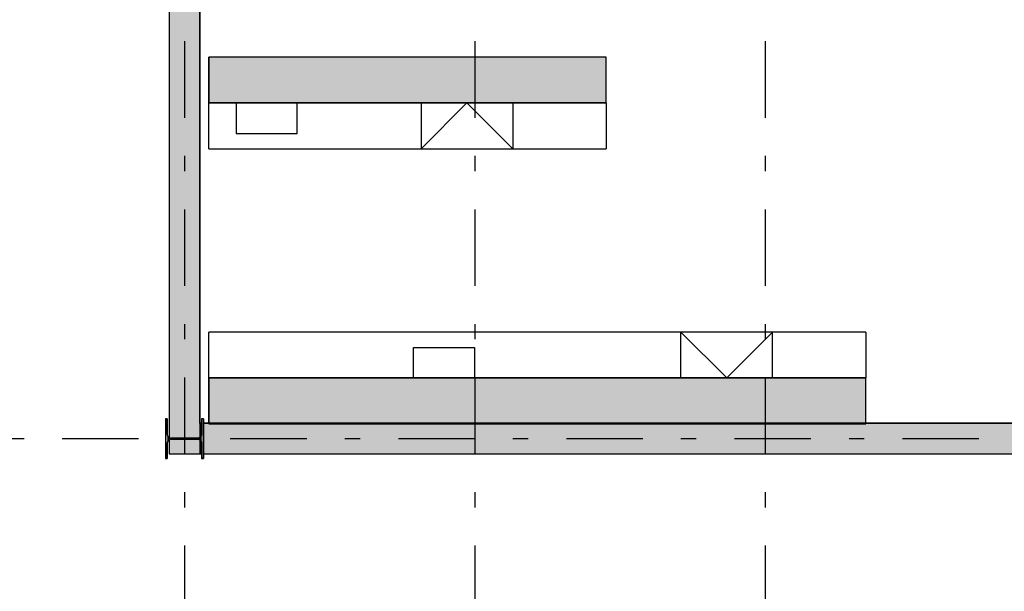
# Model space of a CAD drawing. Extents: x 2 to 87, y -108 to 11.
# Tile 109 of 256: x 14.95 to 21.39, y -71.41 to -67.67. Entities that reach past the tile are written whole.
import ezdxf

# ---------------------------------------------------------------- set-up
doc = ezdxf.new("R2010")
doc.units = 0
doc.header["$MEASUREMENT"] = 0
doc.linetypes.add('DASHDOT', pattern=[1, 0.5, -0.25, 0, -0.25])
for name, color, linetype in [('16', 7, 'CONTINUOUS'), ('25', 7, 'CONTINUOUS'), ('31', 7, 'CONTINUOUS'), ('5', 7, 'CONTINUOUS'), ('6', 7, 'CONTINUOUS'), ('7', 7, 'CONTINUOUS')]:
    doc.layers.add(name, color=color, linetype=linetype)

# ---------------------------------------------------------------- blocks, each defined once
blk = doc.blocks.new('*N44')
at = {"layer": '7', "color": 62, "linetype": 'Continuous'}
for p, q in [((-0.1125, 0.13), (-0.125, 0.13)), ((-0.125, 0.13), (-0.125, -0.13)), ((-0.1125, 0.13), (-0.1125, 0.0277)), ((0.125, 0.13), (0.1125, 0.13)), ((0.1125, 0.13), (0.1125, 0.0277)), ((0.125, 0.13), (0.125, -0.13)), ((-0.1093, 0.0157), (-0.1125, 0.0277)), ((-0.1005, 0.007), (-0.1093, 0.0157)), ((-0.0885, 0.0037), (-0.1005, 0.007)), ((0.0885, 0.0037), (-0.0885, 0.0037)), ((0.1005, 0.007), (0.0885, 0.0037)), ((0.1093, 0.0157), (0.1005, 0.007)), ((0.1125, 0.0277), (0.1093, 0.0157)), ((-0.1093, -0.0158), (-0.1125, -0.0278)), ((-0.1125, -0.0278), (-0.1125, -0.13)), ((-0.1005, -0.007), (-0.1093, -0.0158)), ((-0.0885, -0.0038), (-0.1005, -0.007)), ((0.0885, -0.0038), (-0.0885, -0.0038)), ((0.1005, -0.007), (0.0885, -0.0038)), ((0.1093, -0.0158), (0.1005, -0.007)), ((0.1125, -0.0278), (0.1093, -0.0158)), ((0.1125, -0.0278), (0.1125, -0.13)), ((-0.1125, -0.13), (-0.125, -0.13)), ((0.125, -0.13), (0.1125, -0.13))]:
    blk.add_line(p, q, dxfattribs=at)
for points in [[(-0.1125, 0.13), (-0.125, 0.13), (-0.125, -0.13)], [(-0.1125, 0.13), (-0.1125, -0.13), (-0.125, -0.13)], [(-0.125, 0.13), (-0.125, 0.13), (-0.125, -0.13)], [(-0.1125, 0.13), (-0.1125, 0.13), (-0.1125, 0.0277)], [(0.125, 0.13), (0.1125, 0.13), (0.1125, -0.13)], [(0.125, 0.13), (0.125, -0.13), (0.1125, -0.13)], [(0.1125, 0.13), (0.1125, 0.13), (0.1125, 0.0277)], [(0.125, 0.13), (0.125, 0.13), (0.125, -0.13)], [(-0.1093, 0.0157), (-0.1125, 0.0277), (-0.1125, -0.0278)], [(-0.1093, 0.0157), (-0.1093, -0.0158), (-0.1125, -0.0278)], [(-0.1005, 0.007), (-0.1093, 0.0157), (-0.1093, -0.0158)], [(-0.1005, 0.007), (-0.1005, -0.007), (-0.1093, -0.0158)], [(-0.0885, 0.0037), (-0.1005, 0.007), (-0.1005, -0.007)], [(-0.0885, 0.0037), (-0.0885, -0.0038), (-0.1005, -0.007)], [(0.0885, 0.0037), (-0.0885, 0.0037), (-0.0885, -0.0038)], [(0.0885, 0.0037), (0.0885, -0.0038), (-0.0885, -0.0038)], [(0.1005, 0.007), (0.0885, 0.0037), (0.0885, -0.0038)], [(0.1005, 0.007), (0.1005, -0.007), (0.0885, -0.0038)], [(0.1093, 0.0157), (0.1005, 0.007), (0.1005, -0.007)], [(0.1093, 0.0157), (0.1093, -0.0158), (0.1005, -0.007)], [(0.1125, 0.0277), (0.1093, 0.0157), (0.1093, -0.0158)], [(0.1125, 0.0277), (0.1125, -0.0278), (0.1093, -0.0158)], [(-0.1125, -0.0278), (-0.1125, -0.0278), (-0.1125, -0.13)], [(0.1125, -0.0278), (0.1125, -0.0278), (0.1125, -0.13)]]:
    blk.add_solid(points, dxfattribs=at)
blk = doc.blocks.new('*N232')
at = {"layer": '16', "color": 62, "linetype": 'Continuous'}
for p, q in [((-4.3, 0), (-4.3, 0.3)), ((0, 0.3), (-4.3, 0.3)), ((0, 0), (0, 0.3)), ((-0.4074, 0), (-4.3, 0)), ((0, 0), (-0.4074, 0))]:
    blk.add_line(p, q, dxfattribs=at)
for points in [[(0, 0), (0, 0.3), (-4.3, 0.3)], [(0, 0), (-4.3, 0), (-4.3, 0.3)], [(0, 0.3), (0, 0.3), (-4.3, 0.3)], [(-0.4074, 0), (-0.4074, 0), (-4.3, 0)], [(0, 0), (0, 0), (-0.4074, 0)]]:
    blk.add_solid(points, dxfattribs=at)
blk = doc.blocks.new('*N485')
at = {"layer": '16', "color": 62, "linetype": 'Continuous'}
for p, q in [((-2.6, -0.3), (-2.6, 0)), ((0, 0), (-2.6, 0)), ((0, -0.3), (0, 0)), ((0, -0.3), (-2.6, -0.3))]:
    blk.add_line(p, q, dxfattribs=at)
for points in [[(0, -0.3), (0, 0), (-2.6, 0)], [(0, -0.3), (-2.6, -0.3), (-2.6, 0)], [(0, 0), (0, 0), (-2.6, 0)], [(0, -0.3), (0, -0.3), (-2.6, -0.3)]]:
    blk.add_solid(points, dxfattribs=at)

msp = doc.modelspace()

# ---------------------------------------------------------------- linework, layer by layer
at = {"layer": '16', "color": 62, "linetype": 'Continuous'}
for p, q in [((18.7874, -67.9104), (16.1874, -67.9104)), ((16.1874, -67.9104), (16.1874, -68.2104)), ((18.7874, -68.2104), (18.7874, -67.9104)), ((16.1874, -68.2104), (18.7874, -68.2104)), ((16.1874, -68.5104), (16.1874, -68.2104)), ((16.3657, -68.2104), (16.3657, -68.4104)), ((16.7657, -68.4104), (16.7657, -68.2104)), ((18.7874, -68.2104), (18.7874, -68.5104)), ((16.3657, -68.4104), (16.7657, -68.4104)), ((16.1874, -68.5104), (18.7874, -68.5104)), ((16.1874, -70.0104), (16.1874, -69.7104)), ((20.4874, -69.7104), (16.1874, -69.7104)), ((20.4874, -69.7104), (20.4874, -70.0104)), ((17.5265, -70.0104), (17.5265, -69.8104)), ((17.5265, -69.8104), (17.9265, -69.8104)), ((17.9265, -69.8104), (17.9265, -70.0104)), ((20.4874, -70.0104), (16.1874, -70.0104)), ((16.1874, -70.0104), (16.1874, -70.3104)), ((20.4874, -70.3104), (20.4874, -70.0104)), ((16.1874, -70.3104), (20.4874, -70.3104))]:
    msp.add_line(p, q, dxfattribs=at)
at = {"layer": '25', "color": 62, "linetype": 'Continuous'}
for p, q in [((15.9276, -65.8144), (15.9276, -70.4005)), ((16.1276, -65.8144), (16.1276, -70.4005)), ((16.1276, -70.3075), (16.1401, -70.3075)), ((16.1276, -70.3075), (16.1276, -70.3084)), ((16.1276, -70.3084), (16.1276, -70.3085)), ((16.1276, -70.3085), (16.1276, -70.3797)), ((16.1401, -70.3075), (16.1401, -70.3084)), ((16.1401, -70.3084), (16.1401, -70.3085)), ((16.1401, -70.3085), (16.1401, -70.3797)), ((24.0076, -70.3075), (16.1526, -70.3084)), ((16.1526, -70.3084), (16.1526, -70.3085)), ((16.1526, -70.3085), (16.1526, -70.3797)), ((15.9276, -70.4005), (15.9276, -70.4006)), ((15.9276, -70.4006), (15.9391, -70.4037)), ((15.928, -70.4143), (15.9276, -70.4144)), ((15.9276, -70.4144), (15.9276, -70.5075)), ((15.9391, -70.4112), (15.928, -70.4143)), ((15.9391, -70.4037), (16.0313, -70.4037)), ((15.9391, -70.4112), (16.1161, -70.4112)), ((16.0313, -70.4037), (16.0881, -70.4037)), ((16.0881, -70.4037), (16.1161, -70.4037)), ((16.1271, -70.4006), (16.1161, -70.4037)), ((16.1161, -70.4112), (16.1276, -70.4143)), ((16.1276, -70.4005), (16.1271, -70.4006)), ((16.1276, -70.3797), (16.1276, -70.3917)), ((16.1276, -70.3917), (16.1276, -70.4005)), ((16.1281, -70.4005), (16.1276, -70.4006)), ((16.1276, -70.4006), (16.1276, -70.4005)), ((16.1276, -70.4143), (16.1276, -70.4144)), ((16.1276, -70.4144), (16.1276, -70.5075)), ((16.1276, -70.4144), (16.1276, -70.4232)), ((16.1276, -70.4144), (16.1368, -70.4232)), ((16.1276, -70.4232), (16.1276, -70.4352)), ((16.1276, -70.4352), (16.1276, -70.5075)), ((16.1368, -70.3917), (16.1281, -70.4005)), ((16.1401, -70.3797), (16.1368, -70.3917)), ((16.1368, -70.4232), (16.1401, -70.4352)), ((16.1401, -70.4352), (16.1401, -70.5075)), ((16.1526, -70.3797), (16.1526, -70.3917)), ((16.1526, -70.3917), (16.1526, -70.4005)), ((16.1526, -70.4005), (16.1526, -70.4006)), ((16.1526, -70.4006), (16.1526, -70.4144)), ((16.1526, -70.4144), (16.1526, -70.4232)), ((16.1526, -70.4232), (16.1526, -70.4352)), ((16.1526, -70.4352), (16.1526, -70.5075)), ((15.9276, -70.5075), (16.1276, -70.5075)), ((16.1276, -70.5075), (16.1368, -70.5075)), ((16.1368, -70.5075), (16.1401, -70.5075)), ((16.1526, -70.5075), (22.6576, -70.5075)), ((16.1526, -70.5075), (22.6576, -70.5075))]:
    msp.add_line(p, q, dxfattribs=at)
for p in [(16.1276, -70.3075), (16.1401, -70.3075), (16.1276, -70.4144), (16.1276, -70.4144), (16.1526, -70.4144)]:
    msp.add_point(p, dxfattribs=at)
for points in [[(15.9276, -65.8144), (15.9276, -70.4005), (16.1276, -70.4005)], [(15.9276, -65.8144), (16.1276, -65.8144), (16.1276, -70.4005)], [(16.1276, -70.3075), (16.1276, -70.3075), (16.1401, -70.3075)], [(16.1276, -70.3075), (16.1276, -70.3075), (16.1401, -70.3075)], [(16.1276, -70.3075), (16.1401, -70.3075), (16.1401, -70.3075)], [(16.1276, -70.3075), (16.1276, -70.3084), (16.1401, -70.3084)], [(16.1276, -70.3075), (16.1401, -70.3075), (16.1401, -70.3084)], [(16.1276, -70.3084), (16.1276, -70.3085), (16.1401, -70.3085)], [(16.1276, -70.3084), (16.1401, -70.3084), (16.1401, -70.3085)], [(16.1276, -70.3085), (16.1276, -70.3797), (16.1401, -70.3797)], [(16.1276, -70.3085), (16.1401, -70.3085), (16.1401, -70.3797)], [(24.0076, -70.3075), (16.1526, -70.3084), (24.0076, -70.3084)], [(16.1526, -70.3084), (16.1526, -70.3085), (24.0076, -70.3085)], [(16.1526, -70.3084), (24.0076, -70.3084), (24.0076, -70.3085)], [(16.1526, -70.3085), (16.1526, -70.3797), (24.0076, -70.3797)], [(16.1526, -70.3085), (24.0076, -70.3085), (24.0076, -70.3797)], [(15.9276, -70.4005), (15.9276, -70.4006), (16.1271, -70.4006)], [(15.9276, -70.4005), (16.1276, -70.4005), (16.1271, -70.4006)], [(15.9276, -70.4006), (15.9391, -70.4037), (16.1161, -70.4037)], [(15.9276, -70.4006), (16.1271, -70.4006), (16.1161, -70.4037)], [(15.928, -70.4143), (15.9276, -70.4144), (16.1276, -70.4144)], [(15.9276, -70.4144), (15.9276, -70.5075), (16.1276, -70.5075)], [(15.9276, -70.4144), (16.1276, -70.4144), (16.1276, -70.5075)], [(15.9391, -70.4112), (15.928, -70.4143), (16.1276, -70.4143)], [(15.928, -70.4143), (16.1276, -70.4143), (16.1276, -70.4144)], [(15.9391, -70.4037), (15.9391, -70.4037), (16.0313, -70.4037)], [(15.9391, -70.4112), (15.9391, -70.4112), (16.1161, -70.4112)], [(15.9391, -70.4112), (16.1161, -70.4112), (16.1276, -70.4143)], [(16.0313, -70.4037), (16.0313, -70.4037), (16.0881, -70.4037)], [(16.0881, -70.4037), (16.0881, -70.4037), (16.1161, -70.4037)], [(16.1276, -70.3797), (16.1276, -70.3917), (16.1368, -70.3917)], [(16.1276, -70.3797), (16.1401, -70.3797), (16.1368, -70.3917)], [(16.1276, -70.3917), (16.1276, -70.4005), (16.1281, -70.4005)], [(16.1276, -70.3917), (16.1368, -70.3917), (16.1281, -70.4005)], [(16.1276, -70.4005), (16.1281, -70.4005), (16.1276, -70.4006)], [(16.1276, -70.4144), (16.1276, -70.4144), (16.1276, -70.4144)], [(16.1276, -70.4144), (16.1276, -70.4232), (16.1368, -70.4232)], [(16.1276, -70.4144), (16.1276, -70.4144), (16.1368, -70.4232)], [(16.1276, -70.4232), (16.1276, -70.4352), (16.1401, -70.4352)], [(16.1276, -70.4232), (16.1368, -70.4232), (16.1401, -70.4352)], [(16.1276, -70.4352), (16.1276, -70.5075), (16.1401, -70.5075)], [(16.1276, -70.4352), (16.1401, -70.4352), (16.1401, -70.5075)], [(16.1526, -70.3797), (16.1526, -70.3917), (24.0076, -70.3917)], [(16.1526, -70.3797), (24.0076, -70.3797), (24.0076, -70.3917)], [(16.1526, -70.3917), (16.1526, -70.4005), (24.0076, -70.4005)], [(16.1526, -70.3917), (24.0076, -70.3917), (24.0076, -70.4005)], [(16.1526, -70.4005), (16.1526, -70.4006), (24.0076, -70.4006)], [(16.1526, -70.4005), (24.0076, -70.4005), (24.0076, -70.4006)], [(16.1526, -70.4006), (16.1526, -70.4144), (24.0076, -70.4144)], [(16.1526, -70.4006), (24.0076, -70.4006), (24.0076, -70.4144)], [(16.1526, -70.4144), (16.1526, -70.4144), (24.0076, -70.4144)], [(16.1526, -70.4144), (24.0076, -70.4144), (24.0076, -70.4144)], [(16.1526, -70.4144), (16.1526, -70.4232), (24.0076, -70.4232)], [(16.1526, -70.4144), (24.0076, -70.4144), (24.0076, -70.4232)], [(16.1526, -70.4232), (16.1526, -70.4352), (24.0076, -70.4352)], [(16.1526, -70.4232), (24.0076, -70.4232), (24.0076, -70.4352)], [(16.1526, -70.4352), (16.1526, -70.5075), (24.0076, -70.5075)], [(16.1526, -70.4352), (24.0076, -70.4352), (24.0076, -70.5075)], [(15.9276, -70.5075), (15.9276, -70.5075), (16.1276, -70.5075)], [(16.1276, -70.5075), (16.1276, -70.5075), (16.1368, -70.5075)], [(16.1368, -70.5075), (16.1368, -70.5075), (16.1401, -70.5075)], [(16.1526, -70.5075), (16.1526, -70.5075), (22.6576, -70.5075)], [(16.1526, -70.5075), (16.1526, -70.5075), (22.6576, -70.5075)]]:
    msp.add_solid(points, dxfattribs=at)
at = {"layer": '31', "color": 62, "linetype": 'Continuous'}
for p, q in [((16.1874, -68.2104), (18.7874, -68.2104)), ((17.5768, -68.5104), (17.8768, -68.2104)), ((17.5768, -68.2104), (17.5768, -68.5104)), ((18.1768, -68.5104), (17.8768, -68.2104)), ((18.1768, -68.2104), (18.1768, -68.5104)), ((19.2768, -69.7104), (19.5768, -70.0104)), ((19.2768, -70.0104), (19.2768, -69.7104)), ((19.8768, -69.7104), (19.5768, -70.0104)), ((19.8768, -70.0104), (19.8768, -69.7104)), ((16.1874, -70.0104), (20.4874, -70.0104))]:
    msp.add_line(p, q, dxfattribs=at)
at = {"layer": '5', "color": 7, "linetype": 'DASHDOT'}
for p, q in [((16.0276, -7.3075), (16.0276, -96.5075)), ((17.9276, -7.3075), (17.9276, -96.5075)), ((19.8276, -7.3075), (19.8276, -96.5075)), ((7.5276, -70.4075), (52.6276, -70.4075))]:
    msp.add_line(p, q, dxfattribs=at)
at = {"layer": '6', "color": 62, "linetype": 'Continuous'}
for p, q in [((15.9276, -65.8143), (15.9276, -70.4006)), ((16.1276, -70.3075), (16.1276, -65.8143)), ((16.1401, -70.3075), (16.1276, -70.3075)), ((24.0076, -70.3075), (16.1526, -70.3075)), ((15.9276, -70.4143), (15.9276, -70.5075)), ((15.9276, -70.5075), (16.1401, -70.5075)), ((16.1526, -70.5075), (21.6276, -70.5075))]:
    msp.add_line(p, q, dxfattribs=at)
at = {"layer": '7', "color": 62, "linetype": 'Continuous'}
for p, q in [((15.9151, -70.2775), (15.9026, -70.2775)), ((15.9026, -70.2775), (15.9026, -70.5375)), ((15.9151, -70.3798), (15.9151, -70.2775)), ((16.1526, -70.2775), (16.1401, -70.2775)), ((16.1401, -70.2775), (16.1401, -70.3798)), ((16.1526, -70.5375), (16.1526, -70.2775)), ((15.9151, -70.5375), (15.9151, -70.4353)), ((16.1161, -70.4038), (15.9391, -70.4038)), ((15.9391, -70.4113), (16.1161, -70.4113)), ((16.1401, -70.4353), (16.1401, -70.5375)), ((15.9026, -70.5375), (15.9151, -70.5375)), ((16.1401, -70.5375), (16.1526, -70.5375))]:
    msp.add_line(p, q, dxfattribs=at)
for centre, start, end in [((15.9391, -70.3798), 180, 270), ((15.9391, -70.4353), 90, 180), ((16.1161, -70.3798), 270, 360), ((16.1161, -70.4353), 360, 90)]:
    msp.add_arc(centre, 0.024, start, end, dxfattribs=at)

# ---------------------------------------------------------------- block references
at = {"layer": '16', "color": 62, "linetype": 'Continuous'}
for name, p in [('*N485', (18.7874, -67.9104)), ('*N232', (20.4874, -70.3104))]:
    msp.add_blockref(name, p, dxfattribs=at)
at = {"layer": '7', "color": 62, "linetype": 'Continuous'}
msp.add_blockref('*N44', (16.0276, -70.4075), dxfattribs=at)

doc.saveas('drawing.dxf')
